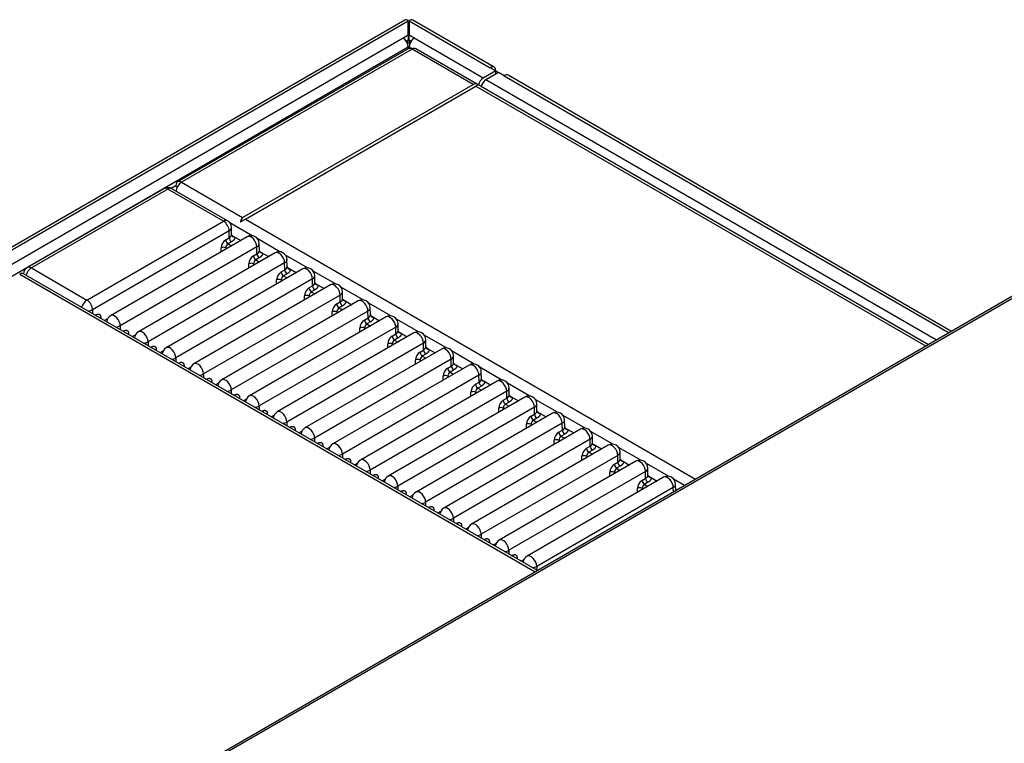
# Model space of a CAD drawing. Header units: millimetres. Extents: x 0 to 200, y 0 to 287.
# Tile 35 of 67: x 161.8 to 169.32, y 113.95 to 119.48. Entities that reach past the tile are written whole.
import ezdxf

# ---------------------------------------------------------------- set-up
doc = ezdxf.new("R2010")
doc.units = ezdxf.units.MM
doc.layers.add('148.256_BW4C_CTM', color=7, linetype='Continuous')
doc.layers.add('Standard', color=7, linetype='Continuous')

# ---------------------------------------------------------------- blocks, each defined once
blk = doc.blocks.new('SE3')
at = {"layer": '148.256_BW4C_CTM', "color": 7, "linetype": 'Continuous'}
for p, q in [((164.739, 119.4724), (148.2069, 109.9275)), ((148.2369, 109.9246), (164.7655, 119.4674)), ((164.7655, 119.4674), (164.7655, 119.4713)), ((164.7655, 119.3612), (164.7655, 119.4674)), ((164.7726, 119.4713), (164.7726, 119.4674)), ((164.7726, 119.4674), (165.3913, 119.1101)), ((164.7726, 119.4674), (164.7726, 119.3612)), ((165.4213, 119.1131), (164.799, 119.4724)), ((164.7231, 119.3367), (164.7655, 119.3612)), ((164.7273, 119.3343), (164.7231, 119.3367)), ((164.7655, 119.3612), (164.7655, 119.3204)), ((164.7726, 119.3612), (164.815, 119.3367)), ((164.7726, 119.3204), (164.7726, 119.3612)), ((164.815, 119.3367), (164.8108, 119.3343)), ((164.7273, 119.3343), (148.3331, 109.869)), ((148.3712, 109.8029), (164.7655, 119.2681)), ((164.7655, 119.3204), (164.7506, 119.3118)), ((164.762, 119.3183), (164.762, 119.2887)), ((164.7655, 119.2554), (164.7655, 119.2681)), ((164.7875, 119.3118), (164.7726, 119.3204)), ((164.7726, 119.2681), (164.7975, 119.2537)), ((164.7726, 119.2681), (164.7726, 119.2574)), ((164.7761, 119.2887), (164.7761, 119.3183)), ((165.3376, 119.0301), (164.8108, 119.3343)), ((164.7643, 119.2547), (163.0022, 118.2374)), ((164.7938, 119.2518), (163.0317, 118.2344)), ((165.2612, 118.9819), (164.7938, 119.2518)), ((168.7396, 116.9937), (164.8233, 119.2547)), ((165.4337, 119.0856), (165.3913, 119.1101)), ((165.4337, 119.0856), (165.3376, 119.0301)), ((165.4549, 119.0734), (165.3588, 119.0179)), ((165.4337, 119.0856), (165.438, 119.0832)), ((165.4337, 119.0611), (165.4337, 119.0856)), ((165.4974, 119.0489), (165.4549, 119.0734)), ((165.4974, 119.0489), (168.8983, 117.0853)), ((168.9159, 117.0955), (165.5274, 119.0519)), ((172.262, 119.0273), (158.0911, 110.8458)), ((172.287, 119.0249), (158.1161, 110.8433)), ((163.4991, 117.9646), (165.2612, 118.9819)), ((163.5203, 117.9523), (165.2824, 118.9697)), ((165.2996, 118.9796), (165.2824, 118.9697)), ((165.2824, 118.9697), (168.7223, 116.9837)), ((168.8022, 117.0298), (165.3588, 119.0179)), ((162.9531, 118.1891), (162.9836, 118.2067)), ((162.9992, 118.1977), (162.9836, 118.2067)), ((162.99, 118.203), (162.99, 118.2104)), ((163.0317, 118.2344), (163.4991, 117.9646)), ((162.8983, 118.1859), (161.8544, 117.5832)), ((162.9288, 118.1829), (161.8849, 117.5802)), ((163.353, 117.938), (162.9288, 118.1829)), ((163.3836, 117.941), (162.9594, 118.1859)), ((162.3091, 117.3353), (163.353, 117.938)), ((163.5716, 117.8264), (163.4024, 117.9241)), ((163.5203, 117.9523), (163.4819, 117.9302)), ((163.5203, 117.9523), (166.9602, 115.9663)), ((163.3962, 117.8637), (162.3523, 117.261)), ((163.397, 117.8108), (163.3962, 117.8637)), ((163.4149, 117.836), (163.4141, 117.8891)), ((163.4214, 117.8266), (163.4154, 117.8322)), ((163.5346, 117.8186), (162.4907, 117.2159)), ((163.3699, 117.7952), (163.397, 117.8108)), ((163.4147, 117.7804), (163.3876, 117.7648)), ((163.3876, 117.7648), (163.4145, 117.7492)), ((163.4214, 117.8266), (163.4399, 117.8159)), ((163.4399, 117.8159), (163.4849, 117.7899)), ((163.7837, 117.7039), (163.6145, 117.8016)), ((163.627, 117.7135), (163.6262, 117.7666)), ((163.6083, 117.7412), (162.5644, 117.1385)), ((163.7467, 117.6961), (162.7028, 117.0934)), ((163.3349, 117.7032), (163.3349, 117.7342)), ((163.3702, 117.7342), (163.3702, 117.7236)), ((163.3793, 117.7289), (163.3702, 117.7342)), ((163.5821, 117.6727), (163.6091, 117.6884)), ((163.6091, 117.6884), (163.6083, 117.7412)), ((163.6335, 117.7041), (163.6275, 117.7097)), ((163.6335, 117.7041), (163.652, 117.6934)), ((163.652, 117.6934), (163.6971, 117.6674)), ((163.9958, 117.5815), (163.8267, 117.6791)), ((163.8205, 117.6187), (162.7766, 117.016)), ((163.547, 117.5808), (163.547, 117.6117)), ((163.5915, 117.6064), (163.5824, 117.6117)), ((163.5824, 117.6117), (163.5824, 117.6012)), ((163.6268, 117.6579), (163.5997, 117.6423)), ((163.5997, 117.6423), (163.6267, 117.6267)), ((163.8213, 117.5659), (163.8205, 117.6187)), ((163.8391, 117.5911), (163.8383, 117.6441)), ((161.7957, 117.5331), (165.7347, 115.2588)), ((165.752, 115.2688), (161.8252, 117.536)), ((161.8849, 117.5802), (162.3091, 117.3353)), ((163.9589, 117.5736), (162.915, 116.9709)), ((163.7942, 117.5503), (163.8213, 117.5659)), ((163.8389, 117.5354), (163.8119, 117.5198)), ((163.8456, 117.5816), (163.8396, 117.5872)), ((163.8456, 117.5816), (163.8641, 117.5709)), ((163.8641, 117.5709), (163.9092, 117.5449)), ((164.208, 117.459), (164.0388, 117.5566)), ((164.0326, 117.4962), (162.9887, 116.8935)), ((163.7591, 117.4583), (163.7591, 117.4892)), ((163.8036, 117.484), (163.7945, 117.4892)), ((163.7945, 117.4892), (163.7945, 117.4787)), ((163.8119, 117.5198), (163.8388, 117.5043)), ((164.0334, 117.4434), (164.0326, 117.4962)), ((164.0513, 117.4686), (164.0505, 117.5216)), ((164.0578, 117.4591), (164.0517, 117.4648)), ((164.0578, 117.4591), (164.0763, 117.4485)), ((164.171, 117.4511), (163.1271, 116.8484)), ((164.0063, 117.4278), (164.0334, 117.4434)), ((164.0511, 117.413), (164.024, 117.3973)), ((164.024, 117.3973), (164.0509, 117.3818)), ((164.0763, 117.4485), (164.1213, 117.4224)), ((164.4201, 117.3365), (164.2509, 117.4342)), ((164.2634, 117.3461), (164.2626, 117.3992)), ((164.2447, 117.3738), (163.2008, 116.7711)), ((164.3831, 117.3287), (163.3392, 116.726)), ((163.9713, 117.3358), (163.9713, 117.3667)), ((164.0066, 117.3667), (164.0066, 117.3562)), ((164.0157, 117.3615), (164.0066, 117.3667)), ((164.2185, 117.3053), (164.2455, 117.3209)), ((164.2455, 117.3209), (164.2447, 117.3738)), ((164.2699, 117.3367), (164.2639, 117.3423)), ((164.2699, 117.3367), (164.2884, 117.326)), ((164.2884, 117.326), (164.3335, 117.3)), ((164.6322, 117.214), (164.4631, 117.3117)), ((162.3523, 117.261), (162.3523, 117.2317)), ((164.4569, 117.2513), (163.4129, 116.6486)), ((164.1834, 117.2133), (164.1834, 117.2443)), ((164.2279, 117.239), (164.2188, 117.2443)), ((164.2188, 117.2443), (164.2188, 117.2338)), ((164.2632, 117.2905), (164.2361, 117.2749)), ((164.2361, 117.2749), (164.2631, 117.2593)), ((164.4577, 117.1985), (164.4569, 117.2513)), ((164.4755, 117.2236), (164.4747, 117.2767)), ((162.3731, 117.2197), (162.3794, 117.2233)), ((162.415, 117.2031), (162.4151, 117.1954)), ((162.4675, 117.192), (162.4442, 117.1786)), ((164.5953, 117.2062), (163.5514, 116.6035)), ((164.4306, 117.1828), (164.4577, 117.1985)), ((164.4753, 117.168), (164.4483, 117.1524)), ((164.4483, 117.1524), (164.4752, 117.1369)), ((164.482, 117.2142), (164.476, 117.2198)), ((164.482, 117.2142), (164.5005, 117.2035)), ((164.5005, 117.2035), (164.5456, 117.1775)), ((164.8444, 117.0916), (164.6752, 117.1892)), ((164.6877, 117.1012), (164.6869, 117.1542)), ((162.5644, 117.1385), (162.5644, 117.1092)), ((162.5852, 117.0972), (162.5915, 117.1008)), ((162.6271, 117.0806), (162.6273, 117.0729)), ((164.669, 117.1288), (163.6251, 116.5261)), ((164.8074, 117.0837), (163.7635, 116.481)), ((164.3955, 117.0909), (164.3955, 117.1218)), ((164.44, 117.1165), (164.4309, 117.1218)), ((164.4309, 117.1218), (164.4309, 117.1113)), ((164.6698, 117.076), (164.669, 117.1288)), ((164.6942, 117.0917), (164.6881, 117.0973)), ((164.6942, 117.0917), (164.7127, 117.081)), ((164.7127, 117.081), (164.7577, 117.055)), ((162.6564, 117.0561), (162.6797, 117.0696)), ((162.7766, 117.016), (162.7766, 116.9867)), ((164.8811, 117.0063), (163.8372, 116.4036)), ((164.6427, 117.0604), (164.6698, 117.076)), ((164.6875, 117.0455), (164.6604, 117.0299)), ((164.6604, 117.0299), (164.6873, 117.0144)), ((164.8819, 116.9535), (164.8811, 117.0063)), ((165.0565, 116.9691), (164.8873, 117.0667)), ((164.8998, 116.9787), (164.899, 117.0317)), ((162.7973, 116.9747), (162.8036, 116.9784)), ((162.8393, 116.9581), (162.8394, 116.9504)), ((162.8685, 116.9336), (162.8918, 116.9471)), ((165.0195, 116.9612), (163.9756, 116.3585)), ((164.6077, 116.9684), (164.6077, 116.9993)), ((164.6521, 116.9941), (164.643, 116.9993)), ((164.643, 116.9993), (164.643, 116.9888)), ((164.8548, 116.9379), (164.8819, 116.9535)), ((164.9063, 116.9692), (164.9003, 116.9749)), ((164.9063, 116.9692), (164.9248, 116.9586)), ((164.9248, 116.9586), (164.9699, 116.9325)), ((165.2686, 116.8466), (165.0995, 116.9443)), ((162.9887, 116.8935), (162.9887, 116.8642)), ((163.0095, 116.8522), (163.0158, 116.8559)), ((165.0933, 116.8839), (164.0493, 116.2812)), ((164.8198, 116.8459), (164.8198, 116.8768)), ((164.8552, 116.8768), (164.8552, 116.8663)), ((164.8642, 116.8716), (164.8552, 116.8768)), ((164.8996, 116.9231), (164.8725, 116.9074)), ((164.8725, 116.9074), (164.8994, 116.8919)), ((165.094, 116.831), (165.0933, 116.8839)), ((165.1119, 116.8562), (165.1111, 116.9093)), ((165.1184, 116.8468), (165.1124, 116.8524)), ((163.0514, 116.8356), (163.0515, 116.828)), ((163.0806, 116.8112), (163.1039, 116.8246)), ((165.2317, 116.8388), (164.1878, 116.2361)), ((165.067, 116.8154), (165.094, 116.831)), ((165.1117, 116.8006), (165.0847, 116.785)), ((165.0847, 116.785), (165.1116, 116.7694)), ((165.1184, 116.8468), (165.1369, 116.8361)), ((165.1369, 116.8361), (165.182, 116.8101)), ((165.4807, 116.7241), (165.3116, 116.8218)), ((165.3241, 116.7337), (165.3233, 116.7868)), ((163.2008, 116.7711), (163.2008, 116.7418)), ((163.2216, 116.7298), (163.2279, 116.7334)), ((163.2635, 116.7132), (163.2637, 116.7055)), ((163.2928, 116.6887), (163.3161, 116.7021)), ((165.3054, 116.7614), (164.2615, 116.1587)), ((165.4438, 116.7163), (164.3999, 116.1136)), ((165.0319, 116.7234), (165.0319, 116.7544)), ((165.0764, 116.7491), (165.0673, 116.7544)), ((165.0673, 116.7544), (165.0673, 116.7439)), ((165.2791, 116.6929), (165.3062, 116.7086)), ((165.3062, 116.7086), (165.3054, 116.7614)), ((165.3305, 116.7243), (165.3245, 116.7299)), ((165.3305, 116.7243), (165.3491, 116.7136)), ((165.3491, 116.7136), (165.3941, 116.6876)), ((163.4129, 116.6486), (163.4129, 116.6193)), ((165.5175, 116.6389), (164.4736, 116.0362)), ((165.2441, 116.601), (165.2441, 116.6319)), ((165.2885, 116.6266), (165.2794, 116.6319)), ((165.2794, 116.6319), (165.2794, 116.6214)), ((165.3239, 116.6781), (165.2968, 116.6625)), ((165.2968, 116.6625), (165.3237, 116.647)), ((165.5183, 116.5861), (165.5175, 116.6389)), ((165.6929, 116.6017), (165.5237, 116.6993)), ((165.5362, 116.6113), (165.5354, 116.6643)), ((163.4337, 116.6073), (163.44, 116.6109)), ((163.4757, 116.5907), (163.4758, 116.583)), ((163.5049, 116.5662), (163.5282, 116.5797)), ((165.6559, 116.5938), (164.612, 115.9911)), ((165.4912, 116.5705), (165.5183, 116.5861)), ((165.536, 116.5557), (165.5089, 116.54)), ((165.5427, 116.6018), (165.5367, 116.6074)), ((165.5427, 116.6018), (165.5612, 116.5911)), ((165.5612, 116.5911), (165.6062, 116.5651)), ((165.905, 116.4792), (165.7359, 116.5768)), ((163.6251, 116.5261), (163.6251, 116.4968)), ((163.6459, 116.4848), (163.6521, 116.4885)), ((165.7296, 116.5164), (164.6857, 115.9137)), ((165.4562, 116.4785), (165.4562, 116.5094)), ((165.5006, 116.5042), (165.4915, 116.5094)), ((165.4915, 116.5094), (165.4915, 116.4989)), ((165.5089, 116.54), (165.5358, 116.5245)), ((165.7304, 116.4636), (165.7296, 116.5164)), ((165.7483, 116.4888), (165.7475, 116.5418)), ((165.7548, 116.4794), (165.7488, 116.485)), ((165.7548, 116.4794), (165.7733, 116.4687)), ((163.6878, 116.4682), (163.6879, 116.4605)), ((163.717, 116.4437), (163.7403, 116.4572)), ((163.8372, 116.4036), (163.8372, 116.3743)), ((165.8681, 116.4713), (164.8242, 115.8686)), ((165.7034, 116.448), (165.7304, 116.4636)), ((165.7481, 116.4332), (165.7211, 116.4175)), ((165.7211, 116.4175), (165.748, 116.402)), ((165.7733, 116.4687), (165.8184, 116.4426)), ((166.1171, 116.3567), (165.948, 116.4544)), ((165.9605, 116.3663), (165.9597, 116.4194)), ((163.858, 116.3623), (163.8643, 116.366)), ((163.8999, 116.3457), (163.9001, 116.3381)), ((163.9292, 116.3213), (163.9525, 116.3347)), ((165.9418, 116.394), (164.8979, 115.7913)), ((166.0802, 116.3489), (165.0363, 115.7462)), ((165.6683, 116.356), (165.6683, 116.3869)), ((165.7037, 116.3869), (165.7037, 116.3764)), ((165.7128, 116.3817), (165.7037, 116.3869)), ((165.9155, 116.3255), (165.9426, 116.3411)), ((165.9426, 116.3411), (165.9418, 116.394)), ((165.9669, 116.3569), (165.9609, 116.3625)), ((165.9669, 116.3569), (165.9855, 116.3462)), ((165.9855, 116.3462), (166.0305, 116.3202)), ((166.3293, 116.2342), (166.1601, 116.3319)), ((164.0493, 116.2812), (164.0493, 116.2519)), ((166.1539, 116.2715), (165.11, 115.6688)), ((165.8805, 116.2335), (165.8805, 116.2645)), ((165.9249, 116.2592), (165.9158, 116.2645)), ((165.9158, 116.2645), (165.9158, 116.254)), ((165.9603, 116.3107), (165.9332, 116.2951)), ((165.9332, 116.2951), (165.9601, 116.2795)), ((166.1547, 116.2187), (166.1539, 116.2715)), ((166.1726, 116.2438), (166.1718, 116.2969)), ((164.0701, 116.2399), (164.0764, 116.2435)), ((164.1121, 116.2233), (164.1122, 116.2156)), ((164.1413, 116.1988), (164.1646, 116.2122)), ((166.2923, 116.2264), (165.2484, 115.6237)), ((166.1276, 116.203), (166.1547, 116.2187)), ((166.1724, 116.1882), (166.1453, 116.1726)), ((166.1791, 116.2344), (166.1731, 116.24)), ((166.1791, 116.2344), (166.1976, 116.2237)), ((166.1976, 116.2237), (166.2426, 116.1977)), ((166.5414, 116.1118), (166.3723, 116.2094)), ((166.3847, 116.1214), (166.3839, 116.1744)), ((164.2615, 116.1587), (164.2615, 116.1294)), ((164.2822, 116.1174), (164.2885, 116.121)), ((164.3242, 116.1008), (164.3243, 116.0931)), ((166.366, 116.149), (165.3221, 115.5463)), ((166.5045, 116.1039), (165.4606, 115.5012)), ((166.0926, 116.1111), (166.0926, 116.142)), ((166.1279, 116.142), (166.1279, 116.1315)), ((166.137, 116.1367), (166.1279, 116.142)), ((166.1453, 116.1726), (166.1722, 116.1571)), ((166.3668, 116.0962), (166.366, 116.149)), ((166.3912, 116.1119), (166.3852, 116.1175)), ((166.3912, 116.1119), (166.4097, 116.1012)), ((166.4097, 116.1012), (166.4548, 116.0752)), ((164.3534, 116.0763), (164.3767, 116.0898)), ((164.4736, 116.0362), (164.4736, 116.0069)), ((166.5782, 116.0265), (165.5343, 115.4238)), ((166.3398, 116.0806), (166.3668, 116.0962)), ((166.3845, 116.0658), (166.3574, 116.0501)), ((166.3574, 116.0501), (166.3844, 116.0346)), ((166.579, 115.9737), (166.5782, 116.0265)), ((166.7535, 115.9893), (166.5844, 116.0869)), ((166.5969, 115.9989), (166.5961, 116.052)), ((164.4944, 115.9949), (164.5007, 115.9986)), ((164.5363, 115.9783), (164.5365, 115.9706)), ((164.5656, 115.9538), (164.5888, 115.9673)), ((166.7166, 115.9814), (165.6727, 115.3787)), ((166.3047, 115.9886), (166.3047, 116.0195)), ((166.3492, 116.0143), (166.3401, 116.0195)), ((166.3401, 116.0195), (166.3401, 116.009)), ((166.5519, 115.9581), (166.579, 115.9737)), ((166.6033, 115.9895), (166.5973, 115.9951)), ((166.6033, 115.9895), (166.6219, 115.9788)), ((166.6219, 115.9788), (166.6669, 115.9528)), ((166.8767, 115.9182), (166.7965, 115.9645)), ((164.6857, 115.9137), (164.6857, 115.8844)), ((164.7065, 115.8724), (164.7128, 115.8761)), ((166.7903, 115.9041), (165.7464, 115.3014)), ((166.5169, 115.8661), (166.5169, 115.897)), ((166.5522, 115.897), (166.5522, 115.8865)), ((166.5613, 115.8918), (166.5522, 115.897)), ((166.5967, 115.9433), (166.5696, 115.9277)), ((166.5696, 115.9277), (166.5965, 115.9121)), ((166.7908, 115.8686), (166.7903, 115.9041)), ((166.8089, 115.879), (166.8082, 115.9295)), ((164.7485, 115.8559), (164.7486, 115.8482)), ((164.7777, 115.8314), (164.801, 115.8448)), ((164.8979, 115.7913), (164.8979, 115.762)), ((164.9186, 115.75), (164.9249, 115.7536)), ((164.9606, 115.7334), (164.9607, 115.7257)), ((164.9898, 115.7089), (165.0131, 115.7223)), ((165.11, 115.6688), (165.11, 115.6395)), ((165.1308, 115.6275), (165.1371, 115.6311)), ((165.1727, 115.6109), (165.1728, 115.6032)), ((165.2019, 115.5864), (165.2252, 115.5999)), ((165.3221, 115.5463), (165.3221, 115.517)), ((165.3429, 115.505), (165.3492, 115.5087)), ((165.3849, 115.4884), (165.385, 115.4807)), ((165.4141, 115.4639), (165.4374, 115.4774)), ((165.5343, 115.4238), (165.5343, 115.3945)), ((165.555, 115.3826), (165.5613, 115.3862)), ((165.597, 115.366), (165.5971, 115.3583)), ((165.6262, 115.3415), (165.6495, 115.3549)), ((165.7464, 115.3014), (165.7464, 115.2721))]:
    blk.add_line(p, q, dxfattribs=at)
for centre, radius, start, end in [((162.9288, 118.133), 0.0611, 60, 120), ((163.353, 117.8881), 0.0611, 0.86598, 60), ((163.4118, 117.7306), 0.077, 122.92944, 177.35664), ((163.409, 117.7975), 0.0391, 183.41588, 236.87273), ((163.4093, 117.7322), 0.0391, 123.68264, 177.1786), ((163.4361, 117.8132), 0.0391, 183.41536, 236.8734), ((163.5651, 117.7657), 0.0611, 0.86598, 120), ((163.3526, 117.6986), 0.0397, 63.56829, 116.43178), ((163.6482, 117.6907), 0.0391, 183.41536, 236.8734), ((163.7773, 117.6432), 0.0611, 0.86598, 120), ((163.6239, 117.6081), 0.077, 122.92944, 177.35664), ((163.5647, 117.5761), 0.0397, 63.56829, 116.43178), ((163.6211, 117.6751), 0.0391, 183.41588, 236.87273), ((163.6214, 117.6098), 0.0391, 123.68264, 177.1786), ((161.8849, 117.5303), 0.0611, 120, 174.188), ((163.836, 117.4857), 0.077, 122.92944, 177.35664), ((163.8333, 117.5526), 0.0391, 183.41588, 236.87273), ((163.8603, 117.5682), 0.0391, 183.41536, 236.8734), ((163.9894, 117.5207), 0.0611, 0.86598, 120), ((163.7768, 117.4536), 0.0397, 63.56829, 116.43178), ((163.8335, 117.4873), 0.0391, 123.68264, 177.1786), ((164.2015, 117.3982), 0.0611, 0.86598, 120), ((164.0482, 117.3632), 0.077, 122.92944, 177.35664), ((164.0454, 117.4301), 0.0391, 183.41588, 236.87273), ((164.0457, 117.3648), 0.0391, 123.68264, 177.1786), ((164.0725, 117.4457), 0.0391, 183.41536, 236.8734), ((163.9889, 117.3312), 0.0397, 63.56829, 116.43178), ((164.2603, 117.2407), 0.077, 122.92944, 177.35664), ((164.2575, 117.3076), 0.0391, 183.41588, 236.87273), ((164.2846, 117.3233), 0.0391, 183.41536, 236.8734), ((164.4137, 117.2758), 0.0611, 0.86598, 120), ((164.2011, 117.2087), 0.0397, 63.56829, 116.43178), ((164.2578, 117.2423), 0.0391, 123.68264, 177.1786), ((162.4184, 117.2256), 0.0391, 183.4158, 195.30507), ((162.5212, 117.163), 0.0611, 120, 174.15501), ((164.4724, 117.1182), 0.077, 122.92944, 177.35664), ((164.4696, 117.1852), 0.0391, 183.41588, 236.87273), ((164.4699, 117.1199), 0.0391, 123.68264, 177.1786), ((164.4967, 117.2008), 0.0391, 183.41536, 236.8734), ((164.6258, 117.1533), 0.0611, 0.86598, 120), ((162.6306, 117.1032), 0.0391, 183.4158, 195.30507), ((162.7334, 117.0405), 0.0611, 120, 174.15501), ((164.4132, 117.0862), 0.0397, 63.56829, 116.43178), ((164.8379, 117.0308), 0.0611, 0.86598, 120), ((164.6846, 116.9958), 0.077, 122.92944, 177.35664), ((164.6253, 116.9637), 0.0397, 63.56829, 116.43178), ((164.6818, 117.0627), 0.0391, 183.41588, 236.87273), ((164.6821, 116.9974), 0.0391, 123.68264, 177.1786), ((164.7088, 117.0783), 0.0391, 183.41536, 236.8734), ((162.8427, 116.9807), 0.0391, 183.4158, 195.30507), ((162.9455, 116.918), 0.0611, 120, 174.15501), ((164.8967, 116.8733), 0.077, 122.92944, 177.35664), ((164.8939, 116.9402), 0.0391, 183.41588, 236.87273), ((164.921, 116.9558), 0.0391, 183.41536, 236.8734), ((165.0501, 116.9083), 0.0611, 0.86598, 120), ((163.0548, 116.8582), 0.0391, 183.4158, 195.30507), ((164.8375, 116.8413), 0.0397, 63.56829, 116.43178), ((164.8942, 116.8749), 0.0391, 123.68264, 177.1786), ((163.1576, 116.7955), 0.0611, 120, 174.15501), ((165.1088, 116.7508), 0.077, 122.92944, 177.35664), ((165.106, 116.8177), 0.0391, 183.41588, 236.87273), ((165.1063, 116.7524), 0.0391, 123.68264, 177.1786), ((165.1331, 116.8334), 0.0391, 183.41536, 236.8734), ((165.2622, 116.7859), 0.0611, 0.86598, 120), ((163.2669, 116.7357), 0.0391, 183.4158, 195.30507), ((163.3698, 116.6731), 0.0611, 120, 174.15501), ((165.0496, 116.7188), 0.0397, 63.56829, 116.43178), ((165.3452, 116.7109), 0.0391, 183.41536, 236.8734), ((165.4743, 116.6634), 0.0611, 0.86598, 120), ((165.321, 116.6283), 0.077, 122.92944, 177.35664), ((165.2617, 116.5963), 0.0397, 63.56829, 116.43178), ((165.3182, 116.6953), 0.0391, 183.41588, 236.87273), ((165.3185, 116.63), 0.0391, 123.68264, 177.1786), ((163.4791, 116.6133), 0.0391, 183.4158, 195.30507), ((163.5819, 116.5506), 0.0611, 120, 174.15501), ((165.5331, 116.5059), 0.077, 122.92944, 177.35664), ((165.5303, 116.5728), 0.0391, 183.41588, 236.87273), ((165.5574, 116.5884), 0.0391, 183.41536, 236.8734), ((165.6865, 116.5409), 0.0611, 0.86598, 120), ((163.6912, 116.4908), 0.0391, 183.4158, 195.30507), ((163.794, 116.4281), 0.0611, 120, 174.15501), ((165.4739, 116.4738), 0.0397, 63.56829, 116.43178), ((165.5306, 116.5075), 0.0391, 123.68264, 177.1786), ((165.8986, 116.4185), 0.0611, 0.86598, 120), ((165.7452, 116.3834), 0.077, 122.92944, 177.35664), ((165.7424, 116.4503), 0.0391, 183.41588, 236.87273), ((165.7427, 116.385), 0.0391, 123.68264, 177.1786), ((165.7695, 116.4659), 0.0391, 183.41536, 236.8734), ((163.9033, 116.3683), 0.0391, 183.4158, 195.30507), ((164.0062, 116.3056), 0.0611, 120, 174.15501), ((165.686, 116.3514), 0.0397, 63.56829, 116.43178), ((165.9573, 116.2609), 0.077, 122.92944, 177.35664), ((165.9546, 116.3278), 0.0391, 183.41588, 236.87273), ((165.9816, 116.3435), 0.0391, 183.41536, 236.8734), ((166.1107, 116.296), 0.0611, 0.86598, 120), ((165.8981, 116.2289), 0.0397, 63.56829, 116.43178), ((165.9549, 116.2625), 0.0391, 123.68264, 177.1786), ((164.1155, 116.2458), 0.0391, 183.4158, 195.30507), ((164.2183, 116.1832), 0.0611, 120, 174.15501), ((166.1695, 116.1384), 0.077, 122.92944, 177.35664), ((166.1667, 116.2054), 0.0391, 183.41588, 236.87273), ((166.1938, 116.221), 0.0391, 183.41536, 236.8734), ((166.3229, 116.1735), 0.0611, 0.86598, 120), ((164.3276, 116.1234), 0.0391, 183.4158, 195.30507), ((164.4304, 116.0607), 0.0611, 120, 174.15501), ((166.1103, 116.1064), 0.0397, 63.56829, 116.43178), ((166.167, 116.1401), 0.0391, 123.68264, 177.1786), ((166.535, 116.051), 0.0611, 0.86598, 120), ((166.3816, 116.016), 0.077, 122.92944, 177.35664), ((166.3224, 115.9839), 0.0397, 63.56829, 116.43178), ((166.3788, 116.0829), 0.0391, 183.41588, 236.87273), ((166.3791, 116.0176), 0.0391, 123.68264, 177.1786), ((166.4059, 116.0985), 0.0391, 183.41536, 236.8734), ((164.5397, 116.0009), 0.0391, 183.4158, 195.30507), ((164.6426, 115.9382), 0.0611, 120, 174.15501), ((166.5937, 115.8935), 0.077, 122.92944, 177.35664), ((166.591, 115.9604), 0.0391, 183.41588, 236.87273), ((166.618, 115.9761), 0.0391, 183.41536, 236.8734), ((166.7471, 115.9286), 0.0611, 0.86598, 120), ((164.7519, 115.8784), 0.0391, 183.4158, 195.30507), ((166.5345, 115.8615), 0.0397, 63.56829, 116.43178), ((166.5913, 115.8951), 0.0391, 123.68264, 177.1786), ((164.8547, 115.8158), 0.0611, 120, 174.15501), ((164.964, 115.7559), 0.0391, 183.4158, 195.30507), ((165.0668, 115.6933), 0.0611, 120, 174.15501), ((165.1761, 115.6335), 0.0391, 183.4158, 195.30507), ((165.279, 115.5708), 0.0611, 120, 174.15501), ((165.3883, 115.511), 0.0391, 183.4158, 195.30507), ((165.4911, 115.4483), 0.0611, 120, 174.15501), ((165.6004, 115.3885), 0.0391, 183.4158, 195.30507), ((165.7032, 115.3259), 0.0611, 120, 174.15501)]:
    blk.add_arc(centre, radius, start, end, dxfattribs=at)
for centre, major_axis, ratio, start_param, end_param in [((164.769, 119.4204), (0.03, -0.052), 0.57735, 2.439625, 3.141593), ((164.769, 119.4204), (-0.06, 0), 0.57735, 4.653429, 4.771349), ((164.769, 119.4204), (0.01, 0), 0.57735, 1.209429, 1.932163), ((164.769, 119.4204), (-0.03, -0.052), 0.57735, 3.141593, 3.843561), ((164.7273, 119.2902), (0.027, -0.0468), 0.57735, 0.785398, 2.356194), ((164.7938, 119.2036), (0.0295, -0.0511), 0.57735, 2.356194, 3.141593), ((164.8108, 119.2902), (0.027, 0.0468), 0.57735, 0.785398, 2.356194), ((164.7938, 119.2036), (-0.0295, -0.0511), 0.57735, 3.141593, 3.926991), ((165.3913, 119.0611), (-0.03, -0.052), 0.57735, 2.356194, 3.926991), ((165.3998, 119.0611), (-0.054, 0), 0.57735, 3.466437, 3.926991), ((165.4974, 118.9999), (-0.03, -0.052), 0.57735, 3.141593, 3.926991), ((165.3029, 118.9097), (-0.0417, 0.0723), 0.57735, 5.554068, 6.283185), ((165.3376, 118.986), (-0.027, -0.0468), 0.57735, 3.926991, 5.182031), ((165.3588, 118.9738), (0.027, 0.0468), 0.57735, 0.785398, 2.040438), ((163.0317, 118.1863), (0.0295, -0.0511), 0.57735, 2.356194, 3.926991), ((163.0317, 118.1863), (0.0295, 0.0511), 0.57735, 0.785398, 2.236755), ((162.9288, 118.133), (0.0305, -0.0529), 0.57735, 2.356194, 3.141593), ((162.9288, 118.133), (-0.0305, -0.0529), 0.57735, 3.141593, 3.926991), ((163.353, 117.8881), (-0.0305, -0.0529), 0.57735, 3.141593, 3.926991), ((163.353, 117.8881), (0.0305, -0.0529), 0.57735, 0.794125, 2.356194), ((163.5408, 117.8923), (0.0417, -0.0723), 0.57735, 3.141593, 3.87071), ((163.353, 117.8881), (-0.0611, -0.0009), 0.577306, 2.347507, 3.141593), ((163.5651, 117.7657), (0.0305, -0.0529), 0.57735, 0.794125, 3.141593), ((163.5651, 117.7657), (-0.0611, -0.0009), 0.577306, 2.347507, 3.141593), ((163.7773, 117.6432), (0.0305, -0.0529), 0.57735, 0.794125, 3.141593), ((163.7773, 117.6432), (-0.0611, -0.0009), 0.577306, 2.347507, 3.141593), ((161.7957, 117.4849), (-0.0295, -0.0511), 0.57735, 3.141593, 3.926991), ((161.8849, 117.5303), (0.0305, 0.0529), 0.57735, 0.785398, 1.992396), ((161.8849, 117.5303), (0.0305, -0.0529), 0.57735, 2.356194, 3.141593), ((163.9894, 117.5207), (0.0305, -0.0529), 0.57735, 0.794125, 3.141593), ((163.9894, 117.5207), (-0.0611, -0.0009), 0.577306, 2.347507, 3.141593), ((164.2015, 117.3982), (0.0305, -0.0529), 0.57735, 0.794125, 3.141593), ((164.2015, 117.3982), (-0.0611, -0.0009), 0.577306, 2.347507, 3.141593), ((162.3091, 117.2854), (0.0305, 0.0529), 0.57735, 0.785398, 1.992396), ((162.3091, 117.2854), (0.0305, -0.0529), 0.57735, 0.794125, 2.356194), ((164.4137, 117.2758), (0.0305, -0.0529), 0.57735, 0.794125, 3.141593), ((162.3091, 117.2854), (0.0611, 0), 0.56723, 4.865521, 5.497749), ((164.4137, 117.2758), (-0.0611, -0.0009), 0.577306, 2.347507, 3.141593), ((162.5212, 117.163), (0.0305, -0.0529), 0.57735, 0.794125, 3.141588), ((164.6258, 117.1533), (0.0305, -0.0529), 0.57735, 0.794125, 3.141593), ((164.6258, 117.1533), (-0.0611, -0.0009), 0.577306, 2.347507, 3.141593), ((162.5212, 117.163), (0.0611, 0), 0.56723, 4.865545, 5.497749), ((162.7334, 117.0405), (0.0305, -0.0529), 0.57735, 0.794125, 3.141588), ((164.8379, 117.0308), (0.0305, -0.0529), 0.57735, 0.794125, 3.141593), ((162.7334, 117.0405), (0.0611, 0), 0.56723, 4.865545, 5.497749), ((164.8379, 117.0308), (-0.0611, -0.0009), 0.577306, 2.347507, 3.141593), ((162.9455, 116.918), (0.0305, -0.0529), 0.57735, 0.794125, 3.141588), ((165.0501, 116.9083), (0.0305, -0.0529), 0.57735, 0.794125, 3.141593), ((162.9455, 116.918), (0.0611, 0), 0.56723, 4.865545, 5.497749), ((163.1576, 116.7955), (0.0305, -0.0529), 0.57735, 0.794125, 3.141588), ((165.0501, 116.9083), (-0.0611, -0.0009), 0.577306, 2.347507, 3.141593), ((165.2622, 116.7859), (0.0305, -0.0529), 0.57735, 0.794125, 3.141593), ((165.2622, 116.7859), (-0.0611, -0.0009), 0.577306, 2.347507, 3.141593), ((163.1576, 116.7955), (0.0611, 0), 0.56723, 4.865545, 5.497749), ((163.3698, 116.6731), (0.0305, -0.0529), 0.57735, 0.794125, 3.141588), ((165.4743, 116.6634), (0.0305, -0.0529), 0.57735, 0.794125, 3.141593), ((163.3698, 116.6731), (0.0611, 0), 0.56723, 4.865545, 5.497749), ((165.4743, 116.6634), (-0.0611, -0.0009), 0.577306, 2.347507, 3.141593), ((163.5819, 116.5506), (0.0305, -0.0529), 0.57735, 0.794125, 3.141588), ((165.6865, 116.5409), (0.0305, -0.0529), 0.57735, 0.794125, 3.141593), ((163.5819, 116.5506), (0.0611, 0), 0.56723, 4.865545, 5.497749), ((163.794, 116.4281), (0.0305, -0.0529), 0.57735, 0.794125, 3.141588), ((165.6865, 116.5409), (-0.0611, -0.0009), 0.577306, 2.347507, 3.141593), ((165.8986, 116.4185), (0.0305, -0.0529), 0.57735, 0.794125, 3.141593), ((163.794, 116.4281), (0.0611, 0), 0.56723, 4.865545, 5.497749), ((165.8986, 116.4185), (-0.0611, -0.0009), 0.577306, 2.347507, 3.141593), ((164.0062, 116.3056), (0.0305, -0.0529), 0.57735, 0.794125, 3.141588), ((166.1107, 116.296), (0.0305, -0.0529), 0.57735, 0.794125, 3.141593), ((164.0062, 116.3056), (0.0611, 0), 0.56723, 4.865545, 5.497749), ((166.1107, 116.296), (-0.0611, -0.0009), 0.577306, 2.347507, 3.141593), ((164.2183, 116.1832), (0.0305, -0.0529), 0.57735, 0.794125, 3.141588), ((166.3229, 116.1735), (0.0305, -0.0529), 0.57735, 0.794125, 3.141593), ((166.3229, 116.1735), (-0.0611, -0.0009), 0.577306, 2.347507, 3.141593), ((164.2183, 116.1832), (0.0611, 0), 0.56723, 4.865545, 5.497749), ((164.4304, 116.0607), (0.0305, -0.0529), 0.57735, 0.794125, 3.141588), ((166.535, 116.051), (0.0305, -0.0529), 0.57735, 0.794125, 3.141593), ((164.4304, 116.0607), (0.0611, 0), 0.56723, 4.865545, 5.497749), ((166.535, 116.051), (-0.0611, -0.0009), 0.577306, 2.347507, 3.141593), ((164.6426, 115.9382), (0.0305, -0.0529), 0.57735, 0.794125, 3.141588), ((166.7471, 115.9286), (0.0305, -0.0529), 0.57735, 0.794125, 3.141593), ((164.6426, 115.9382), (0.0611, 0), 0.56723, 4.865545, 5.497749), ((164.8547, 115.8158), (0.0305, -0.0529), 0.57735, 0.794125, 3.141588), ((166.7471, 115.9286), (-0.0611, -0.0009), 0.577306, 2.347507, 3.141593), ((164.8547, 115.8158), (0.0611, 0), 0.56723, 4.865545, 5.497749), ((165.0668, 115.6933), (0.0305, -0.0529), 0.57735, 0.794125, 3.141588), ((165.0668, 115.6933), (0.0611, 0), 0.56723, 4.865545, 5.497749), ((165.279, 115.5708), (0.0305, -0.0529), 0.57735, 0.794125, 3.141588), ((165.279, 115.5708), (0.0611, 0), 0.56723, 4.865545, 5.497749), ((165.4911, 115.4483), (0.0305, -0.0529), 0.57735, 0.794125, 3.141588), ((165.4911, 115.4483), (0.0611, 0), 0.56723, 4.865545, 5.497749), ((165.7032, 115.3259), (0.0305, -0.0529), 0.57735, 0.794125, 3.141588), ((165.7032, 115.3259), (0.0611, 0), 0.56723, 4.865545, 5.497749)]:
    blk.add_ellipse(centre, major_axis=major_axis, ratio=ratio, start_param=start_param, end_param=end_param, dxfattribs=at)
for points, degree, knots in [([(163.397, 117.8108), (163.4027, 117.8141), (163.4073, 117.8181), (163.4134, 117.8267), (163.4149, 117.8313), (163.4149, 117.8359)], 3, [0, 0, 0, 0, 0.5, 0.5, 1, 1, 1, 1]), ([(163.4149, 117.8359), (163.4148, 117.8312), (163.4201, 117.82), (163.434, 117.8157), (163.4399, 117.8159)], 3, [0, 0, 0, 0, 0.496966, 1, 1, 1, 1]), ([(163.4399, 117.8159), (163.44, 117.8059), (163.4334, 117.7967), (163.4269, 117.7875), (163.4147, 117.7804)], 2, [0, 0, 0, 0.5, 0.5, 1, 1, 1]), ([(163.6091, 117.6884), (163.6148, 117.6917), (163.6194, 117.6956), (163.6255, 117.7042), (163.6271, 117.7089), (163.627, 117.7135)], 3, [0, 0, 0, 0, 0.5, 0.5, 1, 1, 1, 1]), ([(163.652, 117.6934), (163.6521, 117.6834), (163.6456, 117.6742), (163.639, 117.665), (163.6268, 117.6579)], 2, [0, 0, 0, 0.5, 0.5, 1, 1, 1]), ([(163.652, 117.6934), (163.6509, 117.6934), (163.6488, 117.6935), (163.6457, 117.694), (163.6426, 117.6948), (163.6397, 117.6959), (163.6371, 117.6973), (163.6346, 117.699), (163.632, 117.7014), (163.6294, 117.7046), (163.6275, 117.7089), (163.6271, 117.7119), (163.627, 117.7135)], 3, [0, 0, 0, 0, 0.082111, 0.164221, 0.246332, 0.328443, 0.410553, 0.492664, 0.574774, 0.713514, 0.855256, 1, 1, 1, 1]), ([(163.8213, 117.5659), (163.827, 117.5692), (163.8315, 117.5732), (163.8376, 117.5817), (163.8392, 117.5864), (163.8391, 117.591)], 3, [0, 0, 0, 0, 0.5, 0.5, 1, 1, 1, 1]), ([(163.8641, 117.5709), (163.8643, 117.561), (163.8577, 117.5517), (163.8512, 117.5425), (163.8389, 117.5354)], 2, [0, 0, 0, 0.5, 0.5, 1, 1, 1]), ([(163.8391, 117.591), (163.8391, 117.5863), (163.8444, 117.575), (163.8583, 117.5708), (163.8641, 117.5709)], 3, [0, 0, 0, 0, 0.496966, 1, 1, 1, 1]), ([(164.0334, 117.4434), (164.0391, 117.4467), (164.0436, 117.4507), (164.0498, 117.4593), (164.0513, 117.4639), (164.0513, 117.4685)], 3, [0, 0, 0, 0, 0.5, 0.5, 1, 1, 1, 1]), ([(164.0763, 117.4485), (164.0752, 117.4485), (164.0731, 117.4485), (164.0699, 117.449), (164.0669, 117.4499), (164.064, 117.451), (164.0613, 117.4524), (164.0589, 117.4541), (164.0562, 117.4564), (164.0537, 117.4597), (164.0517, 117.4639), (164.0514, 117.467), (164.0513, 117.4685)], 3, [0, 0, 0, 0, 0.082111, 0.164221, 0.246332, 0.328443, 0.410553, 0.492664, 0.574774, 0.713514, 0.855256, 1, 1, 1, 1]), ([(164.0763, 117.4485), (164.0764, 117.4385), (164.0698, 117.4293), (164.0633, 117.42), (164.0511, 117.413)], 2, [0, 0, 0, 0.5, 0.5, 1, 1, 1]), ([(164.2455, 117.3209), (164.2512, 117.3242), (164.2558, 117.3282), (164.2619, 117.3368), (164.2635, 117.3414), (164.2634, 117.346)], 3, [0, 0, 0, 0, 0.5, 0.5, 1, 1, 1, 1]), ([(164.2884, 117.326), (164.2885, 117.316), (164.282, 117.3068), (164.2754, 117.2976), (164.2632, 117.2905)], 2, [0, 0, 0, 0.5, 0.5, 1, 1, 1]), ([(164.2884, 117.326), (164.2873, 117.326), (164.2852, 117.3261), (164.2821, 117.3266), (164.279, 117.3274), (164.2761, 117.3285), (164.2735, 117.3299), (164.271, 117.3316), (164.2684, 117.334), (164.2658, 117.3372), (164.2638, 117.3415), (164.2635, 117.3445), (164.2634, 117.346)], 3, [0, 0, 0, 0, 0.082111, 0.164221, 0.246332, 0.328443, 0.410553, 0.492664, 0.574774, 0.713514, 0.855256, 1, 1, 1, 1]), ([(162.3794, 117.2233), (162.3863, 117.2273), (162.3929, 117.228), (162.3994, 117.2286), (162.4043, 117.2258), (162.4093, 117.223), (162.4121, 117.2171), (162.4149, 117.2111), (162.415, 117.2031)], 2, [0, 0, 0, 0.25, 0.25, 0.5, 0.5, 0.75, 0.75, 1, 1, 1]), ([(164.4577, 117.1985), (164.4634, 117.2018), (164.4679, 117.2057), (164.474, 117.2143), (164.4756, 117.219), (164.4755, 117.2236)], 3, [0, 0, 0, 0, 0.5, 0.5, 1, 1, 1, 1]), ([(164.5005, 117.2035), (164.5007, 117.1935), (164.4941, 117.1843), (164.4876, 117.1751), (164.4753, 117.168)], 2, [0, 0, 0, 0.5, 0.5, 1, 1, 1]), ([(164.4755, 117.2236), (164.4755, 117.2189), (164.4808, 117.2076), (164.4947, 117.2034), (164.5005, 117.2035)], 3, [0, 0, 0, 0, 0.496966, 1, 1, 1, 1]), ([(162.5915, 117.1008), (162.5984, 117.1048), (162.605, 117.1055), (162.6115, 117.1061), (162.6165, 117.1033), (162.6214, 117.1005), (162.6242, 117.0946), (162.627, 117.0887), (162.6271, 117.0806)], 2, [0, 0, 0, 0.25, 0.25, 0.5, 0.5, 0.75, 0.75, 1, 1, 1]), ([(164.6698, 117.076), (164.6755, 117.0793), (164.68, 117.0833), (164.6862, 117.0918), (164.6877, 117.0965), (164.6877, 117.1011)], 3, [0, 0, 0, 0, 0.5, 0.5, 1, 1, 1, 1]), ([(164.7127, 117.081), (164.7128, 117.0711), (164.7062, 117.0618), (164.6997, 117.0526), (164.6875, 117.0455)], 2, [0, 0, 0, 0.5, 0.5, 1, 1, 1]), ([(164.7127, 117.081), (164.7116, 117.081), (164.7095, 117.0811), (164.7063, 117.0816), (164.7033, 117.0824), (164.7004, 117.0836), (164.6977, 117.085), (164.6953, 117.0867), (164.6926, 117.089), (164.6901, 117.0923), (164.6881, 117.0965), (164.6878, 117.0996), (164.6877, 117.1011)], 3, [0, 0, 0, 0, 0.082111, 0.164221, 0.246332, 0.328443, 0.410553, 0.492664, 0.574774, 0.713514, 0.855256, 1, 1, 1, 1]), ([(162.8036, 116.9784), (162.8106, 116.9824), (162.8171, 116.983), (162.8236, 116.9836), (162.8286, 116.9808), (162.8335, 116.9781), (162.8363, 116.9721), (162.8392, 116.9662), (162.8393, 116.9581)], 2, [0, 0, 0, 0.25, 0.25, 0.5, 0.5, 0.75, 0.75, 1, 1, 1]), ([(164.8819, 116.9535), (164.8876, 116.9568), (164.8922, 116.9608), (164.8983, 116.9694), (164.8999, 116.974), (164.8998, 116.9786)], 3, [0, 0, 0, 0, 0.5, 0.5, 1, 1, 1, 1]), ([(164.9248, 116.9586), (164.9249, 116.9486), (164.9184, 116.9394), (164.9118, 116.9301), (164.8996, 116.9231)], 2, [0, 0, 0, 0.5, 0.5, 1, 1, 1]), ([(164.8998, 116.9786), (164.8997, 116.9739), (164.9051, 116.9626), (164.919, 116.9584), (164.9248, 116.9586)], 3, [0, 0, 0, 0, 0.496966, 1, 1, 1, 1]), ([(163.0157, 116.8559), (163.0227, 116.8599), (163.0293, 116.8605), (163.0358, 116.8612), (163.0407, 116.8584), (163.0457, 116.8556), (163.0485, 116.8497), (163.0513, 116.8437), (163.0514, 116.8356)], 2, [0, 0, 0, 0.25, 0.25, 0.5, 0.5, 0.75, 0.75, 1, 1, 1]), ([(165.094, 116.831), (165.0998, 116.8343), (165.1043, 116.8383), (165.1104, 116.8469), (165.112, 116.8515), (165.1119, 116.8561)], 3, [0, 0, 0, 0, 0.5, 0.5, 1, 1, 1, 1]), ([(165.1369, 116.8361), (165.1359, 116.8361), (165.1337, 116.8362), (165.1306, 116.8367), (165.1276, 116.8375), (165.1247, 116.8386), (165.122, 116.84), (165.1195, 116.8417), (165.1169, 116.8441), (165.1144, 116.8473), (165.1124, 116.8516), (165.1121, 116.8546), (165.1119, 116.8561)], 3, [0, 0, 0, 0, 0.082111, 0.164221, 0.246332, 0.328443, 0.410553, 0.492664, 0.574774, 0.713514, 0.855256, 1, 1, 1, 1]), ([(165.1369, 116.8361), (165.1371, 116.8261), (165.1305, 116.8169), (165.124, 116.8077), (165.1117, 116.8006)], 2, [0, 0, 0, 0.5, 0.5, 1, 1, 1]), ([(163.2279, 116.7334), (163.2348, 116.7374), (163.2414, 116.7381), (163.2479, 116.7387), (163.2529, 116.7359), (163.2578, 116.7331), (163.2606, 116.7272), (163.2634, 116.7212), (163.2635, 116.7132)], 2, [0, 0, 0, 0.25, 0.25, 0.5, 0.5, 0.75, 0.75, 1, 1, 1]), ([(165.3062, 116.7086), (165.3119, 116.7119), (165.3164, 116.7158), (165.3226, 116.7244), (165.3241, 116.7291), (165.3241, 116.7337)], 3, [0, 0, 0, 0, 0.5, 0.5, 1, 1, 1, 1]), ([(165.3491, 116.7136), (165.3492, 116.7036), (165.3426, 116.6944), (165.3361, 116.6852), (165.3239, 116.6781)], 2, [0, 0, 0, 0.5, 0.5, 1, 1, 1]), ([(165.3491, 116.7136), (165.348, 116.7136), (165.3459, 116.7137), (165.3427, 116.7142), (165.3397, 116.715), (165.3368, 116.7161), (165.3341, 116.7176), (165.3317, 116.7192), (165.329, 116.7216), (165.3265, 116.7248), (165.3245, 116.7291), (165.3242, 116.7321), (165.3241, 116.7337)], 3, [0, 0, 0, 0, 0.082111, 0.164221, 0.246332, 0.328443, 0.410553, 0.492664, 0.574774, 0.713514, 0.855256, 1, 1, 1, 1]), ([(163.44, 116.6109), (163.447, 116.6149), (163.4535, 116.6156), (163.46, 116.6162), (163.465, 116.6134), (163.4699, 116.6106), (163.4727, 116.6047), (163.4756, 116.5988), (163.4757, 116.5907)], 2, [0, 0, 0, 0.25, 0.25, 0.5, 0.5, 0.75, 0.75, 1, 1, 1]), ([(165.5183, 116.5861), (165.524, 116.5894), (165.5286, 116.5934), (165.5347, 116.6019), (165.5363, 116.6066), (165.5362, 116.6112)], 3, [0, 0, 0, 0, 0.5, 0.5, 1, 1, 1, 1]), ([(165.5612, 116.5911), (165.5613, 116.5812), (165.5548, 116.5719), (165.5482, 116.5627), (165.536, 116.5556)], 2, [0, 0, 0, 0.5, 0.5, 1, 1, 1]), ([(165.5362, 116.6112), (165.5361, 116.6065), (165.5414, 116.5952), (165.5554, 116.591), (165.5612, 116.5911)], 3, [0, 0, 0, 0, 0.496966, 1, 1, 1, 1]), ([(163.6521, 116.4885), (163.6591, 116.4925), (163.6657, 116.4931), (163.6722, 116.4937), (163.6771, 116.4909), (163.6821, 116.4882), (163.6849, 116.4822), (163.6877, 116.4763), (163.6878, 116.4682)], 2, [0, 0, 0, 0.25, 0.25, 0.5, 0.5, 0.75, 0.75, 1, 1, 1]), ([(165.7304, 116.4636), (165.7361, 116.4669), (165.7407, 116.4709), (165.7468, 116.4795), (165.7484, 116.4841), (165.7483, 116.4887)], 3, [0, 0, 0, 0, 0.5, 0.5, 1, 1, 1, 1]), ([(165.7733, 116.4687), (165.7723, 116.4687), (165.7701, 116.4687), (165.767, 116.4693), (165.764, 116.4701), (165.7611, 116.4712), (165.7584, 116.4726), (165.7559, 116.4743), (165.7533, 116.4766), (165.7508, 116.4799), (165.7488, 116.4842), (165.7485, 116.4872), (165.7483, 116.4887)], 3, [0, 0, 0, 0, 0.082111, 0.164221, 0.246332, 0.328443, 0.410553, 0.492664, 0.574774, 0.713514, 0.855256, 1, 1, 1, 1]), ([(165.7733, 116.4687), (165.7734, 116.4587), (165.7669, 116.4495), (165.7604, 116.4402), (165.7481, 116.4332)], 2, [0, 0, 0, 0.5, 0.5, 1, 1, 1]), ([(163.8643, 116.366), (163.8712, 116.37), (163.8778, 116.3706), (163.8843, 116.3713), (163.8893, 116.3685), (163.8942, 116.3657), (163.897, 116.3598), (163.8998, 116.3538), (163.8999, 116.3457)], 2, [0, 0, 0, 0.25, 0.25, 0.5, 0.5, 0.75, 0.75, 1, 1, 1]), ([(165.9426, 116.3411), (165.9483, 116.3445), (165.9528, 116.3484), (165.959, 116.357), (165.9605, 116.3616), (165.9605, 116.3662)], 3, [0, 0, 0, 0, 0.5, 0.5, 1, 1, 1, 1]), ([(165.9855, 116.3462), (165.9856, 116.3362), (165.979, 116.327), (165.9725, 116.3178), (165.9603, 116.3107)], 2, [0, 0, 0, 0.5, 0.5, 1, 1, 1]), ([(165.9605, 116.3662), (165.9604, 116.3615), (165.9657, 116.3503), (165.9796, 116.346), (165.9855, 116.3462)], 3, [0, 0, 0, 0, 0.496966, 1, 1, 1, 1]), ([(164.0764, 116.2435), (164.0834, 116.2475), (164.0899, 116.2482), (164.0964, 116.2488), (164.1014, 116.246), (164.1063, 116.2432), (164.1091, 116.2373), (164.1119, 116.2313), (164.1121, 116.2233)], 2, [0, 0, 0, 0.25, 0.25, 0.5, 0.5, 0.75, 0.75, 1, 1, 1]), ([(166.1547, 116.2187), (166.1604, 116.222), (166.165, 116.2259), (166.1711, 116.2345), (166.1727, 116.2392), (166.1726, 116.2438)], 3, [0, 0, 0, 0, 0.5, 0.5, 1, 1, 1, 1]), ([(166.1976, 116.2237), (166.1977, 116.2137), (166.1912, 116.2045), (166.1846, 116.1953), (166.1724, 116.1882)], 2, [0, 0, 0, 0.5, 0.5, 1, 1, 1]), ([(166.1976, 116.2237), (166.1965, 116.2237), (166.1944, 116.2238), (166.1913, 116.2243), (166.1882, 116.2251), (166.1853, 116.2262), (166.1826, 116.2277), (166.1802, 116.2293), (166.1776, 116.2317), (166.175, 116.235), (166.173, 116.2392), (166.1727, 116.2422), (166.1726, 116.2438)], 3, [0, 0, 0, 0, 0.082111, 0.164221, 0.246332, 0.328443, 0.410553, 0.492664, 0.574774, 0.713514, 0.855256, 1, 1, 1, 1]), ([(164.2885, 116.121), (164.2955, 116.125), (164.3021, 116.1257), (164.3086, 116.1263), (164.3135, 116.1235), (164.3184, 116.1207), (164.3213, 116.1148), (164.3241, 116.1089), (164.3242, 116.1008)], 2, [0, 0, 0, 0.25, 0.25, 0.5, 0.5, 0.75, 0.75, 1, 1, 1]), ([(166.3668, 116.0962), (166.3725, 116.0995), (166.3771, 116.1035), (166.3832, 116.112), (166.3848, 116.1167), (166.3847, 116.1213)], 3, [0, 0, 0, 0, 0.5, 0.5, 1, 1, 1, 1]), ([(166.4097, 116.1012), (166.4098, 116.0913), (166.4033, 116.082), (166.3967, 116.0728), (166.3845, 116.0658)], 2, [0, 0, 0, 0.5, 0.5, 1, 1, 1]), ([(166.4097, 116.1012), (166.4087, 116.1013), (166.4065, 116.1013), (166.4034, 116.1018), (166.4003, 116.1026), (166.3975, 116.1038), (166.3948, 116.1052), (166.3923, 116.1069), (166.3897, 116.1092), (166.3871, 116.1125), (166.3852, 116.1167), (166.3849, 116.1198), (166.3847, 116.1213)], 3, [0, 0, 0, 0, 0.082111, 0.164221, 0.246332, 0.328443, 0.410553, 0.492664, 0.574774, 0.713514, 0.855256, 1, 1, 1, 1]), ([(164.5007, 115.9986), (164.5076, 116.0026), (164.5142, 116.0032), (164.5207, 116.0038), (164.5257, 116.001), (164.5306, 115.9983), (164.5334, 115.9923), (164.5362, 115.9864), (164.5363, 115.9783)], 2, [0, 0, 0, 0.25, 0.25, 0.5, 0.5, 0.75, 0.75, 1, 1, 1]), ([(166.579, 115.9737), (166.5847, 115.977), (166.5892, 115.981), (166.5954, 115.9896), (166.5969, 115.9942), (166.5969, 115.9988)], 3, [0, 0, 0, 0, 0.5, 0.5, 1, 1, 1, 1]), ([(166.6219, 115.9788), (166.622, 115.9688), (166.6154, 115.9596), (166.6089, 115.9503), (166.5967, 115.9433)], 2, [0, 0, 0, 0.5, 0.5, 1, 1, 1]), ([(166.5969, 115.9988), (166.5968, 115.9941), (166.6021, 115.9828), (166.616, 115.9786), (166.6219, 115.9788)], 3, [0, 0, 0, 0, 0.496966, 1, 1, 1, 1]), ([(164.7128, 115.8761), (164.7197, 115.8801), (164.7263, 115.8807), (164.7328, 115.8814), (164.7378, 115.8786), (164.7427, 115.8758), (164.7455, 115.8699), (164.7483, 115.8639), (164.7485, 115.8559)], 2, [0, 0, 0, 0.25, 0.25, 0.5, 0.5, 0.75, 0.75, 1, 1, 1]), ([(164.9249, 115.7536), (164.9319, 115.7576), (164.9385, 115.7583), (164.945, 115.7589), (164.9499, 115.7561), (164.9548, 115.7533), (164.9577, 115.7474), (164.9605, 115.7414), (164.9606, 115.7334)], 2, [0, 0, 0, 0.25, 0.25, 0.5, 0.5, 0.75, 0.75, 1, 1, 1]), ([(165.1371, 115.6311), (165.144, 115.6351), (165.1506, 115.6358), (165.1571, 115.6364), (165.1621, 115.6336), (165.167, 115.6308), (165.1698, 115.6249), (165.1726, 115.619), (165.1727, 115.6109)], 2, [0, 0, 0, 0.25, 0.25, 0.5, 0.5, 0.75, 0.75, 1, 1, 1]), ([(165.3492, 115.5087), (165.3561, 115.5127), (165.3627, 115.5133), (165.3692, 115.5139), (165.3742, 115.5111), (165.3791, 115.5084), (165.3819, 115.5024), (165.3847, 115.4965), (165.3849, 115.4884)], 2, [0, 0, 0, 0.25, 0.25, 0.5, 0.5, 0.75, 0.75, 1, 1, 1]), ([(165.5613, 115.3862), (165.5683, 115.3902), (165.5749, 115.3908), (165.5814, 115.3915), (165.5863, 115.3887), (165.5912, 115.3859), (165.594, 115.38), (165.5969, 115.374), (165.597, 115.366)], 2, [0, 0, 0, 0.25, 0.25, 0.5, 0.5, 0.75, 0.75, 1, 1, 1])]:
    blk.add_open_spline(points, degree=degree, knots=knots, dxfattribs=at)

msp = doc.modelspace()

# ---------------------------------------------------------------- block references
at = {"layer": 'Standard'}
msp.add_blockref('SE3', (0, 0), dxfattribs=at)

doc.saveas('drawing.dxf')
